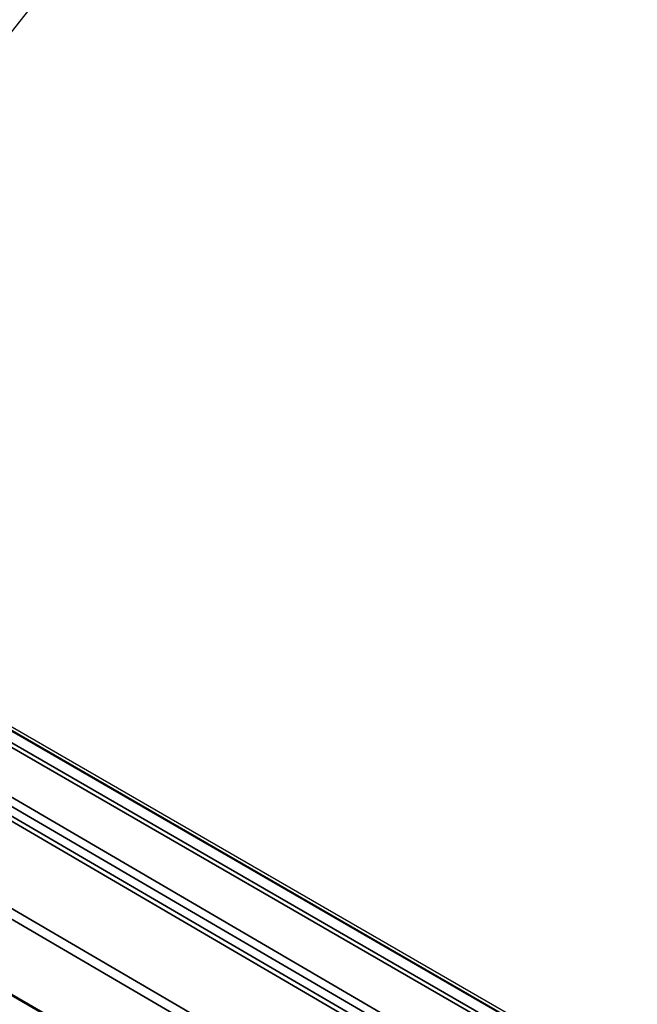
# Model space of a CAD drawing. Header units: millimetres. Extents: x -12192 to 12192, y -600 to 5895.
# Tile 12 of 118: x 2888 to 2950, y 1668 to 1766. Entities that reach past the tile are written whole.
import ezdxf

# ---------------------------------------------------------------- set-up
doc = ezdxf.new("R2010")
doc.units = ezdxf.units.MM
doc.header["$LTSCALE"] = 20
doc.layers.add('_Sichtbarkanten', color=7, linetype='Continuous', lineweight=25)
doc.layers.add('Sichtbar schmal (ISO)', color=7, linetype='Continuous', lineweight=35)

msp = doc.modelspace()

# ---------------------------------------------------------------- linework, layer by layer
at = {"layer": '_Sichtbarkanten'}
for p, q in [((3101.763, 2037.317), (2849.672, 1717.422)), ((2851.63, 1715.848), (3293.923, 1460.49)), ((2852.013, 1715.971), (3294.055, 1460.758)), ((3271.086, 1447.313), (2828.808, 1702.663))]:
    msp.add_line(p, q, dxfattribs=at)
at = {"layer": 'Sichtbar schmal (ISO)'}
for p, q in [((3293.78, 1460.476), (2851.487, 1715.834)), ((3292.553, 1459.547), (2850.275, 1714.896)), ((2850.477, 1715.242), (3292.755, 1459.893)), ((2850.275, 1710.163), (3035.972, 1601.808)), ((3035.567, 1601.117), (2849.869, 1709.472)), ((3270.943, 1447.299), (2828.665, 1702.649)), ((2938.809, 1656.121), (2869.811, 1696.374)), ((2939.27, 1656.357), (2870.272, 1696.61)), ((2923.121, 1655.483), (2866.696, 1688.401)), ((2924.043, 1656.015), (2867.618, 1688.934))]:
    msp.add_line(p, q, dxfattribs=at)

doc.saveas('drawing.dxf')
